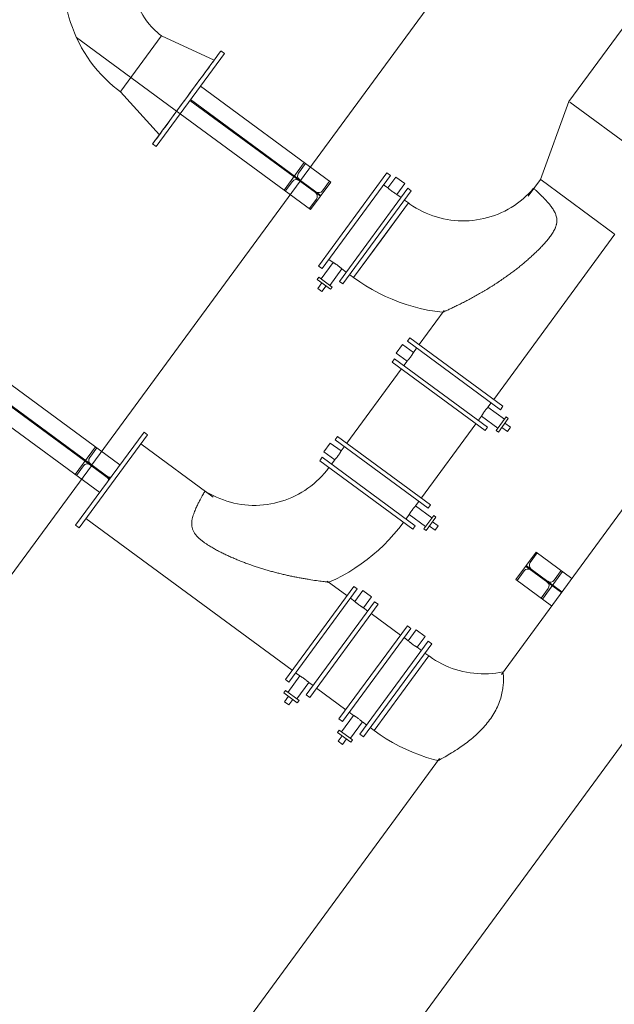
# Model space of a CAD drawing. Header units: metres. Extents: x 135583 to 135939, y 457896 to 458258.
# Tile 21 of 256: x 135630 to 135635, y 458065 to 458074. Entities that reach past the tile are written whole.
import ezdxf

# ---------------------------------------------------------------- set-up
doc = ezdxf.new("R2010")
doc.units = ezdxf.units.M
doc.linetypes.add('Hidden', pattern=[4, 2, -2])
doc.layers.add('NIEUWE INSTALLATIE', color=250, linetype='Continuous', lineweight=0)

msp = doc.modelspace()

# ---------------------------------------------------------------- linework, layer by layer
at = {"layer": 'NIEUWE INSTALLATIE'}
for p, q in [((135642.3595, 458079.1954), (135634.122, 458067.9829)), ((135629.9218, 458060.2071), (135643.3419, 458078.4737)), ((135635.3129, 458076.3439), (135632.3573, 458072.3208)), ((135636.3599, 458075.2515), (135634.7164, 458073.0145)), ((135631.1307, 458073.5889), (135630.7755, 458073.1054)), ((135631.1336, 458073.5928), (135631.1313, 458073.5897)), ((135631.5967, 458073.3787), (135631.1336, 458073.5928)), ((135631.5685, 458073.3404), (135631.5929, 458073.3735)), ((135632.6225, 458072.3068), (135631.4755, 458073.1495)), ((135630.7726, 458073.1015), (135631.1154, 458072.7235)), ((135634.716, 458073.0148), (135634.4655, 458072.3302)), ((135635.6911, 458072.2984), (135634.724, 458073.0089)), ((135632.4449, 458072.0651), (135631.2979, 458072.9078)), ((135631.1192, 458072.7288), (135631.1436, 458072.7619)), ((135632.3888, 458072.4785), (135632.2112, 458072.2368)), ((135632.338, 458072.3858), (135632.4001, 458072.4703)), ((135632.5152, 458071.5698), (135633.1162, 458072.3877)), ((135632.5459, 458071.5473), (135633.1468, 458072.3652)), ((135633.1468, 458072.3652), (135633.1162, 458072.3877)), ((135632.3526, 458072.3145), (135630.5218, 458069.8226)), ((135632.2224, 458072.2285), (135632.2845, 458072.3129)), ((135632.4449, 458072.0651), (135632.6225, 458072.3068)), ((135632.6112, 458072.3151), (135632.5492, 458072.2307)), ((135633.1249, 458072.256), (135633.087, 458072.2839)), ((135633.195, 458072.3515), (135633.1249, 458072.256)), ((135633.195, 458072.3515), (135633.2724, 458072.2947)), ((135633.2023, 458072.1992), (135633.2724, 458072.2947)), ((135634.4655, 458072.3302), (135634.3575, 458072.1831)), ((135634.4655, 458072.3302), (135634.4706, 458072.3264)), ((135634.4708, 458072.3263), (135635.1155, 458071.8527)), ((135632.699, 458071.4348), (135633.2999, 458072.2528)), ((135632.7296, 458071.4123), (135633.3306, 458072.2303)), ((135633.2401, 458072.1714), (135633.2023, 458072.1992)), ((135633.3306, 458072.2303), (135633.2999, 458072.2528)), ((135632.4956, 458072.1578), (135632.4336, 458072.0734)), ((135633.3046, 458072.124), (135633.0639, 458071.7964)), ((135633.3046, 458072.124), (135633.2708, 458072.1489)), ((135634.055, 458070.3982), (135635.1207, 458071.8488)), ((135633.0639, 458071.7964), (135632.8232, 458071.4688)), ((135632.6435, 458071.6008), (135632.5378, 458071.457)), ((135632.6057, 458071.6287), (135632.6435, 458071.6008)), ((135632.5152, 458071.5698), (135632.5459, 458071.5473)), ((135632.6152, 458071.4002), (135632.7209, 458071.544)), ((135632.7209, 458071.544), (135632.7588, 458071.5162)), ((135632.5177, 458071.4718), (135632.5029, 458071.4516)), ((135632.6206, 458071.3652), (135632.5029, 458071.4516)), ((135632.5432, 458071.422), (135632.5077, 458071.3737)), ((135632.5177, 458071.4718), (135632.6354, 458071.3853)), ((135632.699, 458071.4348), (135632.7296, 458071.4123)), ((135632.7894, 458071.4937), (135632.8232, 458071.4688)), ((135632.5447, 458071.3465), (135632.5077, 458071.3737)), ((135632.5803, 458071.3948), (135632.5447, 458071.3465)), ((135632.6206, 458071.3652), (135632.6354, 458071.3853)), ((135633.6205, 458071.18), (135633.3998, 458070.8796)), ((135633.3184, 458070.9394), (135633.2959, 458070.9087)), ((135634.1139, 458070.3078), (135633.2959, 458070.9087)), ((135634.1364, 458070.3384), (135633.3184, 458070.9394)), ((135633.1971, 458070.8039), (135633.254, 458070.8812)), ((135633.3495, 458070.8111), (135633.254, 458070.8812)), ((135633.3773, 458070.849), (135633.3495, 458070.8111)), ((135633.1834, 458070.7556), (135633.1609, 458070.725)), ((135633.1609, 458070.725), (135633.9789, 458070.1241)), ((135633.1834, 458070.7556), (135634.0014, 458070.1547)), ((135633.1971, 458070.8039), (135633.2926, 458070.7337)), ((135633.2926, 458070.7337), (135633.2648, 458070.6958)), ((135630.7683, 458069.8224), (135629.6401, 458070.6513)), ((135633.2423, 458070.6652), (135632.7636, 458070.0136)), ((135630.5907, 458069.5806), (135629.4625, 458070.4095)), ((135634.0047, 458070.3297), (135634.0325, 458070.3676)), ((135634.1485, 458070.224), (135634.0047, 458070.3297)), ((135634.1139, 458070.3078), (135634.1364, 458070.3384)), ((135633.92, 458070.2145), (135633.9478, 458070.2524)), ((135633.9478, 458070.2524), (135634.0917, 458070.1467)), ((135634.0769, 458070.1265), (135634.1633, 458070.2442)), ((135634.1835, 458070.2294), (135634.097, 458070.1117)), ((135634.1835, 458070.2294), (135634.1633, 458070.2442)), ((135633.4188, 458069.5323), (135633.8975, 458070.1839)), ((135633.9789, 458070.1241), (135634.0014, 458070.1547)), ((135634.0769, 458070.1265), (135634.097, 458070.1117)), ((135634.1266, 458070.152), (135634.175, 458070.1165)), ((135634.1539, 458070.1891), (135634.2022, 458070.1536)), ((135634.2022, 458070.1536), (135634.175, 458070.1165)), ((135630.379, 458069.2925), (135630.98, 458070.1105)), ((135630.4097, 458069.27), (135631.0106, 458070.088)), ((135631.0106, 458070.088), (135630.98, 458070.1105)), ((135632.6822, 458070.0734), (135632.6597, 458070.0428)), ((135633.4777, 458069.4419), (135632.6597, 458070.0428)), ((135633.5002, 458069.4725), (135632.6822, 458070.0734)), ((135630.5534, 458069.9803), (135630.3757, 458069.7385)), ((135630.5026, 458069.8876), (135630.5646, 458069.972)), ((135631.5881, 458069.5384), (135630.9508, 458070.0066)), ((135632.561, 458069.9379), (135632.6178, 458070.0153)), ((135632.7133, 458069.9451), (135632.6178, 458070.0153)), ((135632.7411, 458069.983), (135632.7133, 458069.9451)), ((135632.5472, 458069.8897), (135632.5247, 458069.8591)), ((135633.3427, 458069.2581), (135632.5247, 458069.8591)), ((135633.3652, 458069.2888), (135632.5472, 458069.8897)), ((135632.561, 458069.9379), (135632.6565, 458069.8678)), ((135632.6565, 458069.8678), (135632.6286, 458069.8299)), ((135630.5172, 458069.8162), (135627.5615, 458065.7932)), ((135630.387, 458069.7302), (135630.449, 458069.8147)), ((135633.3685, 458069.4638), (135633.3963, 458069.5017)), ((135633.5123, 458069.3581), (135633.3685, 458069.4638)), ((135633.4777, 458069.4419), (135633.5002, 458069.4725)), ((135630.4695, 458069.3514), (135632.2827, 458068.0192)), ((135633.2838, 458069.3486), (135633.3116, 458069.3864)), ((135633.3116, 458069.3864), (135633.4555, 458069.2807)), ((135633.4407, 458069.2606), (135633.5271, 458069.3783)), ((135633.5473, 458069.3635), (135633.4608, 458069.2458)), ((135633.5473, 458069.3635), (135633.5271, 458069.3783)), ((135630.379, 458069.2925), (135630.4097, 458069.27)), ((135633.3427, 458069.2581), (135633.3652, 458069.2888)), ((135633.4407, 458069.2606), (135633.4608, 458069.2458)), ((135633.4904, 458069.2861), (135633.5388, 458069.2506)), ((135633.566, 458069.2876), (135633.5177, 458069.3232)), ((135633.566, 458069.2876), (135633.5388, 458069.2506)), ((135634.427, 458069.0577), (135634.2494, 458068.816)), ((135634.3763, 458068.965), (135634.4383, 458069.0494)), ((135634.7417, 458068.8265), (135634.427, 458069.0577)), ((135634.2607, 458068.8077), (135634.3227, 458068.8921)), ((135634.4831, 458068.6443), (135634.6607, 458068.886)), ((135634.6495, 458068.8943), (135634.5874, 458068.8099)), ((135632.8238, 458068.7558), (135632.2229, 458067.9379)), ((135632.8545, 458068.7333), (135632.2535, 458067.9154)), ((135632.764, 458068.6744), (135632.592, 458068.8008)), ((135632.8545, 458068.7333), (135632.8238, 458068.7558)), ((135634.5641, 458068.5848), (135634.2494, 458068.816)), ((135634.5339, 458068.737), (135634.4718, 458068.6526)), ((135632.8325, 458068.6241), (135632.7947, 458068.6519)), ((135632.9027, 458068.7196), (135632.8325, 458068.6241)), ((135632.9027, 458068.7196), (135632.9801, 458068.6628)), ((135632.9099, 458068.5673), (135632.9801, 458068.6628)), ((135632.4066, 458067.8029), (135633.0076, 458068.6208)), ((135632.4373, 458067.7804), (135633.0382, 458068.5983)), ((135632.9478, 458068.5394), (135632.9099, 458068.5673)), ((135633.0382, 458068.5983), (135633.0076, 458068.6208)), ((135633.2357, 458068.3279), (135632.9784, 458068.5169)), ((135632.6945, 458067.5913), (135633.2955, 458068.4093)), ((135632.7252, 458067.5688), (135633.3261, 458068.3868)), ((135633.3261, 458068.3868), (135633.2955, 458068.4093)), ((135633.3042, 458068.2776), (135633.2663, 458068.3054)), ((135633.3743, 458068.3731), (135633.3042, 458068.2776)), ((135633.3743, 458068.3731), (135633.4517, 458068.3163)), ((135633.3816, 458068.2208), (135633.4517, 458068.3163)), ((135632.8783, 458067.4564), (135633.4792, 458068.2743)), ((135632.9089, 458067.4339), (135633.5099, 458068.2518)), ((135633.4194, 458068.1929), (135633.3816, 458068.2208)), ((135633.5099, 458068.2518), (135633.4792, 458068.2743)), ((135633.4839, 458068.1456), (135633.2432, 458067.818)), ((135633.4839, 458068.1456), (135633.4501, 458068.1704)), ((135632.3512, 458067.9689), (135632.2455, 458067.8251)), ((135632.3133, 458067.9967), (135632.3512, 458067.9689)), ((135632.2229, 458067.9379), (135632.2535, 458067.9154)), ((135632.3229, 458067.7682), (135632.4286, 458067.9121)), ((135632.4286, 458067.9121), (135632.4664, 458067.8843)), ((135632.2254, 458067.8399), (135632.2106, 458067.8197)), ((135632.3282, 458067.7333), (135632.2106, 458067.8197)), ((135632.2509, 458067.7901), (135632.2153, 458067.7418)), ((135632.2254, 458067.8399), (135632.343, 458067.7534)), ((135632.4066, 458067.8029), (135632.4373, 458067.7804)), ((135632.4971, 458067.8618), (135632.7543, 458067.6727)), ((135633.2432, 458067.818), (135633.0025, 458067.4904)), ((135632.2524, 458067.7145), (135632.2153, 458067.7418)), ((135632.2879, 458067.7629), (135632.2524, 458067.7145)), ((135632.3282, 458067.7333), (135632.343, 458067.7534)), ((135632.8228, 458067.6224), (135632.7172, 458067.4786)), ((135632.785, 458067.6502), (135632.8228, 458067.6224)), ((135632.6945, 458067.5913), (135632.7252, 458067.5688)), ((135632.7945, 458067.4217), (135632.9002, 458067.5656)), ((135632.9002, 458067.5656), (135632.9381, 458067.5378)), ((135632.697, 458067.4934), (135632.6822, 458067.4732)), ((135632.7999, 458067.3868), (135632.6822, 458067.4732)), ((135632.7225, 458067.4436), (135632.687, 458067.3953)), ((135632.697, 458067.4934), (135632.8147, 458067.4069)), ((135632.8783, 458067.4564), (135632.9089, 458067.4339)), ((135632.9687, 458067.5153), (135633.0025, 458067.4904)), ((135632.724, 458067.368), (135632.687, 458067.3953)), ((135632.7596, 458067.4164), (135632.724, 458067.368)), ((135632.7999, 458067.3868), (135632.8147, 458067.4069)), ((135633.5788, 458067.2436), (135631.1616, 458063.9535))]:
    msp.add_line(p, q, dxfattribs=at)
at = {"layer": 'NIEUWE INSTALLATIE', "linetype": 'Hidden'}
for p, q in [((135630.3866, 458073.5772), (135631.2978, 458072.9078)), ((135630.3866, 458073.5772), (135631.2978, 458072.9078)), ((135632.5312, 458072.1825), (135631.3842, 458073.0252)), ((135632.5362, 458072.1894), (135631.3892, 458073.0321)), ((135632.3572, 458072.3208), (135632.3526, 458072.3145)), ((135632.3572, 458072.3208), (135632.3526, 458072.3145)), ((135630.677, 458069.6981), (135629.5487, 458070.527)), ((135630.682, 458069.7049), (135629.5538, 458070.5338)), ((135630.5218, 458069.8226), (135630.5172, 458069.8163)), ((135630.5218, 458069.8226), (135630.5172, 458069.8163)), ((135634.6504, 458068.7022), (135634.3357, 458068.9334)), ((135634.6554, 458068.7091), (135634.3407, 458068.9403))]:
    msp.add_line(p, q, dxfattribs=at)
at = {"layer": 'NIEUWE INSTALLATIE', "extrusion": (0, 0, -1)}
for p, q in [((135631.0862, 458072.6197), (135631.6872, 458073.4376)), ((135631.6872, 458073.4376), (135631.6565, 458073.4601)), ((135631.0556, 458072.6422), (135631.1187, 458072.7281)), ((135631.0556, 458072.6422), (135631.0862, 458072.6197)), ((135632.8232, 458071.4688), (135633.3046, 458072.124)), ((135633.0025, 458067.4904), (135633.4839, 458068.1456))]:
    msp.add_line(p, q, dxfattribs=at)
at = {"layer": 'NIEUWE INSTALLATIE', "flags": 128}
for points in [[(135631.1336, 458073.5928), (135631.1142, 458073.6076), (135631.0955, 458073.6232), (135631.0774, 458073.6395), (135631.0599, 458073.6566), (135631.0432, 458073.6743), (135631.0271, 458073.6927), (135631.0119, 458073.7117), (135630.9974, 458073.7313), (135630.9836, 458073.7514), (135630.9708, 458073.7721), (135630.9587, 458073.7933), (135630.9475, 458073.815), (135630.9372, 458073.8371), (135630.9277, 458073.8596), (135630.9192, 458073.8824), (135630.9116, 458073.9056), (135630.9049, 458073.929), (135630.8992, 458073.9527), (135630.8944, 458073.9766), (135630.8919, 458073.9919)], [(135630.2893, 458073.8997), (135630.2976, 458073.8517), (135630.3079, 458073.804), (135630.32, 458073.7568), (135630.3341, 458073.7101), (135630.35, 458073.664), (135630.3677, 458073.6186), (135630.3872, 458073.5739), (135630.4085, 458073.53), (135630.4315, 458073.487), (135630.4562, 458073.445), (135630.4826, 458073.404), (135630.5106, 458073.364), (135630.5402, 458073.3253), (135630.5713, 458073.2877), (135630.6039, 458073.2514), (135630.6379, 458073.2165), (135630.6733, 458073.1829), (135630.71, 458073.1508), (135630.7479, 458073.1202), (135630.7726, 458073.1015)], [(135632.6061, 458069.7993), (135632.5864, 458069.7735), (135632.5656, 458069.7485), (135632.5438, 458069.7243), (135632.5211, 458069.701), (135632.4974, 458069.6787), (135632.4729, 458069.6573), (135632.4476, 458069.637), (135632.4214, 458069.6176), (135632.3946, 458069.5993), (135632.367, 458069.5821), (135632.3387, 458069.5661), (135632.3098, 458069.5511), (135632.2803, 458069.5374), (135632.2504, 458069.5248), (135632.2199, 458069.5134), (135632.189, 458069.5033), (135632.1577, 458069.4944), (135632.1261, 458069.4867), (135632.0942, 458069.4804), (135632.0621, 458069.4753), (135632.0298, 458069.4715), (135631.9974, 458069.469), (135631.9649, 458069.4678), (135631.9324, 458069.4678), (135631.8999, 458069.4692), (135631.8675, 458069.4719), (135631.8352, 458069.4759), (135631.8031, 458069.4812), (135631.7713, 458069.4877), (135631.7397, 458069.4956), (135631.7085, 458069.5046), (135631.6776, 458069.5149), (135631.6472, 458069.5265), (135631.6173, 458069.5392), (135631.588, 458069.5532), (135631.5592, 458069.5683), (135631.531, 458069.5845), (135631.5167, 458069.5933)], [(135632.6065, 458068.7927), (135632.6655, 458068.8201), (135632.7233, 458068.8498), (135632.7799, 458068.8818), (135632.8352, 458068.9161), (135632.8891, 458068.9526), (135632.9414, 458068.9911), (135632.9922, 458069.0318), (135633.0413, 458069.0744), (135633.0887, 458069.119), (135633.1342, 458069.1654), (135633.1779, 458069.2136), (135633.2196, 458069.2635), (135633.2592, 458069.3151), (135633.2613, 458069.3179)]]:
    msp.add_lwpolyline(points, dxfattribs=at)
at = {"layer": 'NIEUWE INSTALLATIE', "extrusion": (0, 0, -1), "flags": 128}
for points in [[(-135634.4058, 458072.2531), (-135634.3842, 458072.2287), (-135634.3618, 458072.2052), (-135634.3383, 458072.1827), (-135634.314, 458072.1611), (-135634.2889, 458072.1404), (-135634.263, 458072.1208), (-135634.2363, 458072.1023), (-135634.2088, 458072.0848), (-135634.1807, 458072.0685), (-135634.152, 458072.0532), (-135634.1227, 458072.0392), (-135634.0928, 458072.0263), (-135634.0624, 458072.0146), (-135634.0317, 458072.0042), (-135634.0005, 458071.995), (-135633.9689, 458071.987), (-135633.9371, 458071.9804), (-135633.905, 458071.975), (-135633.8728, 458071.9708), (-135633.8404, 458071.968), (-135633.8079, 458071.9665), (-135633.7754, 458071.9662), (-135633.7429, 458071.9673), (-135633.7105, 458071.9697), (-135633.6782, 458071.9734), (-135633.646, 458071.9783), (-135633.6141, 458071.9846), (-135633.5825, 458071.9921), (-135633.5511, 458072.0008), (-135633.5202, 458072.0108), (-135633.4897, 458072.0221), (-135633.4597, 458072.0345), (-135633.4301, 458072.0482), (-135633.4012, 458072.063), (-135633.3729, 458072.0789), (-135633.3452, 458072.096), (-135633.3182, 458072.1142), (-135633.3046, 458072.124)], [(-135632.8232, 458071.4688), (-135632.8764, 458071.4314), (-135632.931, 458071.3961), (-135632.987, 458071.363), (-135633.0443, 458071.3322), (-135633.1028, 458071.3037), (-135633.1623, 458071.2775), (-135633.2229, 458071.2538), (-135633.2843, 458071.2325), (-135633.3466, 458071.2137), (-135633.4095, 458071.1974), (-135633.4731, 458071.1836), (-135633.5371, 458071.1723), (-135633.6016, 458071.1637), (-135633.6051, 458071.1633)], [(-135634.1379, 458068.0063), (-135634.106, 458068), (-135634.0738, 458067.995), (-135634.0415, 458067.9913), (-135634.0091, 458067.9889), (-135633.9766, 458067.9878), (-135633.9441, 458067.988), (-135633.9116, 458067.9895), (-135633.8792, 458067.9923), (-135633.847, 458067.9964), (-135633.8149, 458068.0018), (-135633.7831, 458068.0084), (-135633.7515, 458068.0164), (-135633.7203, 458068.0255), (-135633.6895, 458068.0359), (-135633.6592, 458068.0476), (-135633.6293, 458068.0604), (-135633.5999, 458068.0745), (-135633.5712, 458068.0896), (-135633.5431, 458068.106), (-135633.5156, 458068.1234), (-135633.4889, 458068.1419), (-135633.4839, 458068.1456)], [(-135633.0025, 458067.4904), (-135633.0557, 458067.4529), (-135633.1103, 458067.4176), (-135633.1663, 458067.3846), (-135633.2236, 458067.3537), (-135633.2821, 458067.3252), (-135633.3416, 458067.2991), (-135633.4022, 458067.2754), (-135633.4636, 458067.2541), (-135633.5259, 458067.2352), (-135633.5639, 458067.2251)]]:
    msp.add_lwpolyline(points, dxfattribs=at)
at = {"layer": 'NIEUWE INSTALLATIE'}
for centre, start, end in [((135632.3711, 458072.3616), 143.696, 233.696), ((135632.3175, 458072.2886), 53.696, 143.696), ((135630.5357, 458069.8633), 143.696, 233.696), ((135630.4821, 458069.7904), 53.696, 143.696), ((135630.6807, 458069.7567), 233.696, 286.14114)]:
    msp.add_arc(centre, 0.041, start, end, dxfattribs=at)
at = {"layer": 'NIEUWE INSTALLATIE', "extrusion": (0, 0, -1)}
msp.add_ellipse((135631.3561, 458073.0511), major_axis=(0.3005, 0.409), ratio=0.000001, dxfattribs=at)
msp.add_ellipse((135631.3561, 458073.0511), major_axis=(0.3005, 0.409), ratio=0.000001, start_param=3.92699, end_param=5.497786, dxfattribs=at)
at = {"layer": 'NIEUWE INSTALLATIE'}
for centre, major_axis, ratio, start_param, end_param in [((135630.9531, 458073.3472), (0.1805, 0.2456), 0.000001, 2.982335, 3.061969), ((135632.4626, 458072.1821), (0.0293, 0.0287), 1, 4.873259, 6.444055), ((135632.5161, 458072.255), (0.0243, 0.033), 1, 3.141576, 4.712372), ((135630.6271, 458069.6838), (0.0293, 0.0287), 1, 5.528715, 6.444055), ((135634.3558, 458068.8678), (-0.0177, 0.037), 1, 5.203786, 6.774582), ((135634.4093, 458068.9408), (-0.0153, 0.038), 1, 0.553582, 2.124378), ((135634.5008, 458068.7612), (-0.0126, 0.039), 1, 3.766108, 5.336904), ((135634.5544, 458068.8342), (0.0098, 0.0398), 1, 2.7489, 4.319696)]:
    msp.add_ellipse(centre, major_axis=major_axis, ratio=ratio, start_param=start_param, end_param=end_param, dxfattribs=at)
for points, knots in [([(135633.127, 458072.254), (135633.1284, 458072.2527), (135633.1316, 458072.2498), (135633.1376, 458072.2446), (135633.1446, 458072.2387), (135633.155, 458072.2303), (135633.1687, 458072.2202), (135633.1798, 458072.2128), (135633.1876, 458072.2079), (135633.1943, 458072.2038), (135633.1985, 458072.2013), (135633.1997, 458072.2006)], [0.1111111, 0.1111111, 0.1111111, 0.1111111, 0.2222222, 0.2777778, 0.3333333, 0.4444444, 0.5555556, 0.6666667, 0.7222222, 0.7777778, 0.8888889, 0.8888889, 0.8888889, 0.8888889]), ([(135633.6051, 458071.1633), (135633.6051, 458071.1633), (135633.6061, 458071.1637), (135633.6116, 458071.1661), (135633.625, 458071.172), (135633.6491, 458071.1829), (135633.6791, 458071.1967), (135633.7131, 458071.2128), (135633.7499, 458071.2307), (135633.7886, 458071.2501), (135633.8218, 458071.2673), (135633.8489, 458071.2817), (135633.8693, 458071.2927), (135633.8899, 458071.3041), (135633.9105, 458071.3156), (135633.9313, 458071.3274), (135633.952, 458071.3394), (135633.9728, 458071.3517), (135634.0005, 458071.3684), (135634.0283, 458071.3855), (135634.0558, 458071.403), (135634.0765, 458071.4164), (135634.097, 458071.4299), (135634.1244, 458071.4483), (135634.1502, 458071.4661), (135634.1745, 458071.4834), (135634.1906, 458071.495), (135634.2066, 458071.5068), (135634.2279, 458071.5226), (135634.2489, 458071.5387), (135634.2699, 458071.5551), (135634.2855, 458071.5675), (135634.3009, 458071.58), (135634.3164, 458071.5928), (135634.3316, 458071.6056), (135634.3468, 458071.6185), (135634.3619, 458071.6317), (135634.3768, 458071.6449), (135634.3915, 458071.6583), (135634.4063, 458071.6719), (135634.4208, 458071.6856), (135634.4399, 458071.704), (135634.4588, 458071.7229), (135634.4772, 458071.7421), (135634.4908, 458071.7567), (135634.5042, 458071.7716), (135634.5173, 458071.7866), (135634.5301, 458071.802), (135634.5425, 458071.8176), (135634.5545, 458071.8336), (135634.566, 458071.85), (135634.5767, 458071.8668), (135634.5867, 458071.8842), (135634.594, 458071.8991), (135634.5991, 458071.9115), (135634.6025, 458071.9208), (135634.6054, 458071.9304), (135634.6085, 458071.9433), (135634.6109, 458071.9598), (135634.6109, 458071.9797), (135634.608, 458071.9993), (135634.6035, 458072.015), (135634.599, 458072.0271), (135634.5938, 458072.0389), (135634.5865, 458072.053), (135634.5736, 458072.0744), (135634.5558, 458072.0989), (135634.5339, 458072.1255), (135634.5123, 458072.1494), (135634.4849, 458072.178), (135634.4545, 458072.2078), (135634.4269, 458072.2338), (135634.4097, 458072.2495), (135634.4058, 458072.2531), (135634.4058, 458072.2531)], [-1, -1, -1, -1, -0.987981, -0.975962, -0.951923, -0.927885, -0.903846, -0.879808, -0.855769, -0.831731, -0.807692, -0.795673, -0.783654, -0.771635, -0.759615, -0.747596, -0.735577, -0.723558, -0.711538, -0.6875, -0.675481, -0.663462, -0.651442, -0.639423, -0.615385, -0.605769, -0.596154, -0.586538, -0.576923, -0.557692, -0.548077, -0.538462, -0.528846, -0.519231, -0.509615, -0.5, -0.490385, -0.480769, -0.471154, -0.461538, -0.451923, -0.442308, -0.423077, -0.413462, -0.403846, -0.394231, -0.384615, -0.375, -0.365385, -0.355769, -0.346154, -0.336538, -0.326923, -0.317308, -0.3125, -0.307692, -0.302885, -0.298077, -0.288462, -0.278846, -0.269231, -0.259615, -0.254808, -0.25, -0.240385, -0.230769, -0.211538, -0.192308, -0.173077, -0.153846, -0.115385, -0.076923, -0.038462, 0, 0, 0, 0]), ([(135632.7188, 458071.546), (135632.7173, 458071.5473), (135632.7142, 458071.5502), (135632.7082, 458071.5554), (135632.7012, 458071.5613), (135632.6908, 458071.5697), (135632.6771, 458071.5798), (135632.666, 458071.5872), (135632.6582, 458071.5921), (135632.6531, 458071.5952), (135632.649, 458071.5977), (135632.6467, 458071.599), (135632.6461, 458071.5994)], [0.1111111, 0.1111111, 0.1111111, 0.1111111, 0.2222222, 0.2777778, 0.3333333, 0.4444444, 0.5555556, 0.6666667, 0.7222222, 0.7777778, 0.8333333, 0.8888889, 0.8888889, 0.8888889, 0.8888889]), ([(135633.2946, 458070.7358), (135633.2959, 458070.7373), (135633.2988, 458070.7404), (135633.304, 458070.7464), (135633.31, 458070.7534), (135633.3183, 458070.7638), (135633.3284, 458070.7776), (135633.3358, 458070.7886), (135633.3408, 458070.7964), (135633.3449, 458070.8031), (135633.3473, 458070.8073), (135633.348, 458070.8085)], [0.1111111, 0.1111111, 0.1111111, 0.1111111, 0.2222222, 0.2777778, 0.3333333, 0.4444444, 0.5555556, 0.6666667, 0.7222222, 0.7777778, 0.8888889, 0.8888889, 0.8888889, 0.8888889]), ([(135634.0027, 458070.3276), (135634.0014, 458070.3262), (135633.9985, 458070.323), (135633.9933, 458070.317), (135633.9873, 458070.31), (135633.979, 458070.2996), (135633.9689, 458070.2859), (135633.9614, 458070.2748), (135633.9565, 458070.267), (135633.9534, 458070.2619), (135633.951, 458070.2579), (135633.9497, 458070.2556), (135633.9493, 458070.2549)], [0.1111111, 0.1111111, 0.1111111, 0.1111111, 0.2222222, 0.2777778, 0.3333333, 0.4444444, 0.5555556, 0.6666667, 0.7222222, 0.7777778, 0.8333333, 0.8888889, 0.8888889, 0.8888889, 0.8888889]), ([(135632.6584, 458069.8699), (135632.6597, 458069.8713), (135632.6626, 458069.8745), (135632.6678, 458069.8805), (135632.6738, 458069.8875), (135632.6821, 458069.8979), (135632.6922, 458069.9116), (135632.6997, 458069.9227), (135632.7046, 458069.9305), (135632.7077, 458069.9356), (135632.7101, 458069.9396), (135632.7115, 458069.9419), (135632.7118, 458069.9426)], [0.1111111, 0.1111111, 0.1111111, 0.1111111, 0.2222222, 0.2777778, 0.3333333, 0.4444444, 0.5555556, 0.6666667, 0.7222222, 0.7777778, 0.8333333, 0.8888889, 0.8888889, 0.8888889, 0.8888889]), ([(135631.5167, 458069.5933), (135631.5167, 458069.5933), (135631.5125, 458069.5862), (135631.4974, 458069.56), (135631.4804, 458069.5293), (135631.4656, 458069.5017), (135631.4494, 458069.4697), (135631.4325, 458069.4335), (135631.419, 458069.3999), (135631.4097, 458069.3711), (135631.4049, 458069.3522), (135631.4019, 458069.3367), (135631.4003, 458069.3248), (135631.3994, 458069.3127), (135631.3993, 458069.3005), (135631.4001, 458069.2883), (135631.4019, 458069.276), (135631.4049, 458069.264), (135631.4089, 458069.2522), (135631.414, 458069.2409), (135631.42, 458069.2299), (135631.4269, 458069.2195), (135631.4343, 458069.2095), (135631.4424, 458069.2), (135631.4538, 458069.1878), (135631.469, 458069.1735), (135631.4882, 458069.1576), (135631.5082, 458069.1426), (135631.5287, 458069.1284), (135631.5483, 458069.1157), (135631.5667, 458069.1044), (135631.5839, 458069.0942), (135631.6013, 458069.0843), (135631.6246, 458069.0715), (135631.6483, 458069.0592), (135631.672, 458069.0473), (135631.69, 458069.0385), (135631.7081, 458069.0299), (135631.7261, 458069.0216), (135631.7444, 458069.0134), (135631.7627, 458069.0054), (135631.781, 458068.9976), (135631.7994, 458068.9899), (135631.8179, 458068.9824), (135631.8364, 458068.9751), (135631.855, 458068.9679), (135631.8799, 458068.9585), (135631.9048, 458068.9495), (135631.9299, 458068.9407), (135631.9487, 458068.9342), (135631.9675, 458068.928), (135631.9927, 458068.9198), (135632.0241, 458068.9099), (135632.0558, 458068.9005), (135632.081, 458068.8933), (135632.1063, 458068.8863), (135632.1315, 458068.8795), (135632.1568, 458068.873), (135632.1757, 458068.8683), (135632.1945, 458068.8637), (135632.2197, 458068.8578), (135632.2446, 458068.8521), (135632.2695, 458068.8467), (135632.2942, 458068.8415), (135632.3188, 458068.8366), (135632.343, 458068.8319), (135632.3671, 458068.8275), (135632.3967, 458068.8222), (135632.4428, 458068.8145), (135632.4973, 458068.8063), (135632.5446, 458068.8), (135632.5749, 458068.7963), (135632.5925, 458068.7942), (135632.6039, 458068.7929), (135632.6065, 458068.7927), (135632.6065, 458068.7927)], [-1, -1, -1, -1, -0.951923, -0.903846, -0.879808, -0.855769, -0.831731, -0.807692, -0.783654, -0.771635, -0.759615, -0.753606, -0.747596, -0.741587, -0.735577, -0.729567, -0.723558, -0.717548, -0.711538, -0.705529, -0.699519, -0.69351, -0.6875, -0.68149, -0.675481, -0.663462, -0.651442, -0.639423, -0.627404, -0.615385, -0.605769, -0.596154, -0.586538, -0.576923, -0.557692, -0.548077, -0.538462, -0.528846, -0.519231, -0.509615, -0.5, -0.490385, -0.480769, -0.471154, -0.461538, -0.451923, -0.442308, -0.423077, -0.413462, -0.403846, -0.394231, -0.384615, -0.365385, -0.346154, -0.336538, -0.326923, -0.307692, -0.298077, -0.288462, -0.278846, -0.269231, -0.25, -0.240385, -0.230769, -0.211538, -0.201923, -0.192308, -0.173077, -0.153846, -0.115385, -0.076923, -0.057692, -0.038462, -0.019231, 0, 0, 0, 0]), ([(135633.3665, 458069.4617), (135633.3652, 458069.4602), (135633.3623, 458069.4571), (135633.3571, 458069.4511), (135633.3511, 458069.4441), (135633.3428, 458069.4337), (135633.3327, 458069.4199), (135633.3253, 458069.4089), (135633.3203, 458069.4011), (135633.3162, 458069.3944), (135633.3138, 458069.3902), (135633.3131, 458069.389)], [0.1111111, 0.1111111, 0.1111111, 0.1111111, 0.2222222, 0.2777778, 0.3333333, 0.4444444, 0.5555556, 0.6666667, 0.7222222, 0.7777778, 0.8888889, 0.8888889, 0.8888889, 0.8888889]), ([(135632.8347, 458068.6221), (135632.8361, 458068.6208), (135632.8393, 458068.6179), (135632.8453, 458068.6127), (135632.8523, 458068.6068), (135632.8627, 458068.5984), (135632.8764, 458068.5883), (135632.8875, 458068.5809), (135632.8953, 458068.576), (135632.9019, 458068.5719), (135632.9062, 458068.5694), (135632.9074, 458068.5687)], [0.1111111, 0.1111111, 0.1111111, 0.1111111, 0.2222222, 0.2777778, 0.3333333, 0.4444444, 0.5555556, 0.6666667, 0.7222222, 0.7777778, 0.8888889, 0.8888889, 0.8888889, 0.8888889]), ([(135633.3063, 458068.2756), (135633.3077, 458068.2743), (135633.3109, 458068.2714), (135633.3169, 458068.2662), (135633.3239, 458068.2603), (135633.3343, 458068.2519), (135633.348, 458068.2418), (135633.3591, 458068.2344), (135633.3669, 458068.2295), (135633.3736, 458068.2254), (135633.3778, 458068.2229), (135633.379, 458068.2222)], [0.1111111, 0.1111111, 0.1111111, 0.1111111, 0.2222222, 0.2777778, 0.3333333, 0.4444444, 0.5555556, 0.6666667, 0.7222222, 0.7777778, 0.8888889, 0.8888889, 0.8888889, 0.8888889]), ([(135632.4264, 458067.9141), (135632.425, 458067.9154), (135632.4219, 458067.9183), (135632.4159, 458067.9235), (135632.4088, 458067.9294), (135632.3984, 458067.9378), (135632.3847, 458067.9478), (135632.3736, 458067.9553), (135632.3659, 458067.9602), (135632.3608, 458067.9633), (135632.3567, 458067.9658), (135632.3544, 458067.9671), (135632.3537, 458067.9675)], [0.1111111, 0.1111111, 0.1111111, 0.1111111, 0.2222222, 0.2777778, 0.3333333, 0.4444444, 0.5555556, 0.6666667, 0.7222222, 0.7777778, 0.8333333, 0.8888889, 0.8888889, 0.8888889, 0.8888889]), ([(135633.5639, 458067.2251), (135633.5639, 458067.2251), (135633.5657, 458067.226), (135633.5716, 458067.229), (135633.5796, 458067.2333), (135633.5935, 458067.2406), (135633.6224, 458067.2564), (135633.6685, 458067.2826), (135633.7269, 458067.3189), (135633.7825, 458067.3568), (135633.8327, 458067.3942), (135633.8826, 458067.4354), (135633.9313, 458067.4804), (135633.9775, 458067.5293), (135634.0202, 458067.5822), (135634.0579, 458067.6388), (135634.0892, 458067.6983), (135634.1129, 458067.7588), (135634.1287, 458067.8178), (135634.1374, 458067.8722), (135634.1407, 458067.9194), (135634.1408, 458067.9576), (135634.1398, 458067.9808), (135634.1391, 458067.9907), (135634.1389, 458067.9935)], [-1, -1, -1, -1, -0.9680233, -0.9520349, -0.9360465, -0.9040698, -0.872093, -0.8081395, -0.744186, -0.6976744, -0.6511628, -0.6046512, -0.5581395, -0.5116279, -0.4651163, -0.4186047, -0.372093, -0.3255814, -0.2790698, -0.2325581, -0.1860465, -0.1395349, -0.0930233, -0.0697674, -0.0697674, -0.0697674, -0.0697674]), ([(135632.8699, 458067.5913), (135632.8655, 458067.5946), (135632.8564, 458067.6013), (135632.8453, 458067.6088), (135632.8375, 458067.6137), (135632.8324, 458067.6168), (135632.8283, 458067.6193), (135632.826, 458067.6206), (135632.8254, 458067.621)], [0.4444444, 0.4444444, 0.4444444, 0.4444444, 0.5555556, 0.6666667, 0.7222222, 0.7777778, 0.8333333, 0.8888889, 0.8888889, 0.8888889, 0.8888889]), ([(135632.8981, 458067.5676), (135632.8966, 458067.5689), (135632.8935, 458067.5717), (135632.8875, 458067.577), (135632.8807, 458067.5827), (135632.8748, 458067.5874), (135632.8708, 458067.5905)], [0.1111111, 0.1111111, 0.1111111, 0.1111111, 0.2222222, 0.2777778, 0.3333333, 0.4363129, 0.4363129, 0.4363129, 0.4363129])]:
    msp.add_open_spline(points, degree=3, knots=knots, dxfattribs=at)
for points in [[(135634.4058, 458072.2531), (135634.4058, 458072.2531), (135634.4059, 458072.253), (135634.4061, 458072.2528)], [(135633.606, 458071.1637), (135633.6054, 458071.1634), (135633.6051, 458071.1633), (135633.6051, 458071.1633)], [(135631.5165, 458069.5929), (135631.5166, 458069.5932), (135631.5167, 458069.5933), (135631.5167, 458069.5933)], [(135632.6065, 458068.7927), (135632.6065, 458068.7927), (135632.6062, 458068.7927), (135632.6055, 458068.7928)], [(135634.1384, 458068.0006), (135634.1381, 458068.0044), (135634.1379, 458068.0063), (135634.1379, 458068.0063)]]:
    msp.add_open_spline(points, degree=3, dxfattribs=at)

doc.saveas('drawing.dxf')
